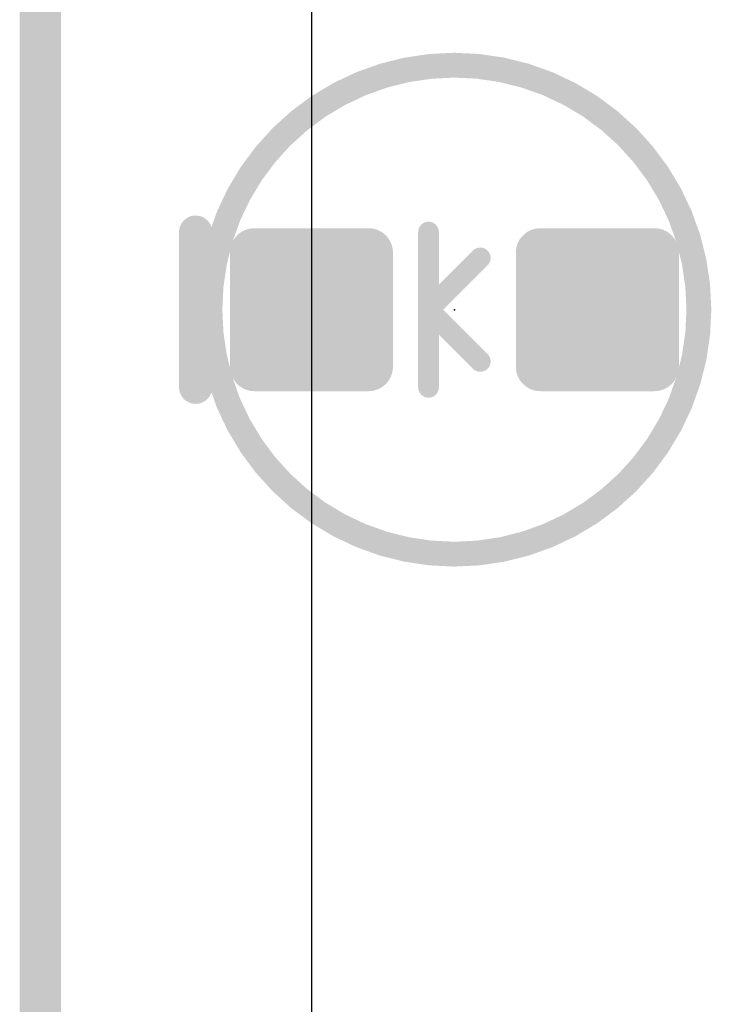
# Model space of a CAD drawing. Extents: x -35 to 35, y -57 to 81.
# Tile 17 of 153: x -10.29 to -6.04, y -4.26 to 1.78. Entities that reach past the tile are written whole.
import ezdxf

# ---------------------------------------------------------------- set-up
doc = ezdxf.new("R2010")
doc.units = 0
for name, color, linetype in [('1', 22, 'CONTINUOUS'), ('19', 53, 'CONTINUOUS'), ('20', 253, 'CONTINUOUS'), ('21', 7, 'CONTINUOUS'), ('23', 7, 'CONTINUOUS'), ('51', 53, 'CONTINUOUS')]:
    doc.layers.add(name, color=color, linetype=linetype)

# ---------------------------------------------------------------- blocks, each defined once
blk = doc.blocks.new('RECT160000X160000R30')
at = {"const_width": 0.15}
blk.add_lwpolyline([(0.425, -0.35), (0.425, 0.35, 0.4142), (0.35, 0.425), (-0.35, 0.425, 0.4142), (-0.425, 0.35), (-0.425, -0.35, 0.4142), (-0.35, -0.425), (0.35, -0.425, 0.4142)], format="xyb", close=True, dxfattribs=at)
blk.add_solid([(-0.3754, -0.3754), (0.3754, -0.3754), (-0.3754, 0.3754), (0.3754, 0.3754)])

msp = doc.modelspace()

# ---------------------------------------------------------------- linework, layer by layer
at = {"layer": '19'}
for p, q in [((-8.497, 7.62), (-8.497, 0)), ((-8.497, 0), (-8.497, -7.62))]:
    msp.add_line(p, q, dxfattribs=at)
at = {"layer": '20', "const_width": 0.254}
msp.add_lwpolyline([(-10.16, 11.43), (-10.16, -11.43)], dxfattribs=at)
at = {"layer": '21', "const_width": 0.2032}
msp.add_lwpolyline([(-9.2075, -0.4763), (-9.2075, 0.4763)], dxfattribs=at)
at = {"layer": '21', "const_width": 0.1016}
for points in [[(-9.1567, 0.4763, 1), (-9.2583, 0.4763)], [(-9.2583, -0.4763, 1), (-9.1567, -0.4763)]]:
    msp.add_lwpolyline(points, format="xyb", dxfattribs=at)
at = {"layer": '23'}
msp.add_point((-7.62, 0), dxfattribs=at)
msp.add_point((-7.62, 0), dxfattribs=at)
at = {"layer": '51'}
for points, const_width in [([(-7.62, -1.5, 1), (-7.62, 1.5, 1), (-7.62, -1.5)], 0.1524), ([(-7.747, 0.4763, 1), (-7.8105, 0.4763)], 0.0635), ([(-7.4388, 0.295, 1), (-7.4837, 0.34)], 0.0635), ([(-7.747, 0, 1), (-7.8105, 0)], 0.0635), ([(-7.7563, 0.0225, 1), (-7.8012, -0.0225)], 0.0635), ([(-7.8012, 0.0225, 1), (-7.7563, -0.0225)], 0.0635), ([(-7.8105, 0, 1), (-7.747, 0)], 0.0635), ([(-7.4837, -0.34, 1), (-7.4388, -0.295)], 0.0635), ([(-7.8105, -0.4763, 1), (-7.747, -0.4763)], 0.0635)]:
    msp.add_lwpolyline(points, format="xyb", dxfattribs=dict(at, const_width=const_width))
at = {"layer": '51', "const_width": 0.127}
for points in [[(-7.7788, 0), (-7.7788, 0.4763)], [(-7.7788, 0), (-7.4613, 0.3175)], [(-7.7788, -0.4763), (-7.7788, 0)], [(-7.7788, 0), (-7.4613, -0.3175)]]:
    msp.add_lwpolyline(points, dxfattribs=at)

# ---------------------------------------------------------------- block references
at = {"layer": '1', "rotation": 90}
for p in [(-8.497, 0), (-6.743, 0)]:
    msp.add_blockref('RECT160000X160000R30', p, dxfattribs=at)

doc.saveas('drawing.dxf')
